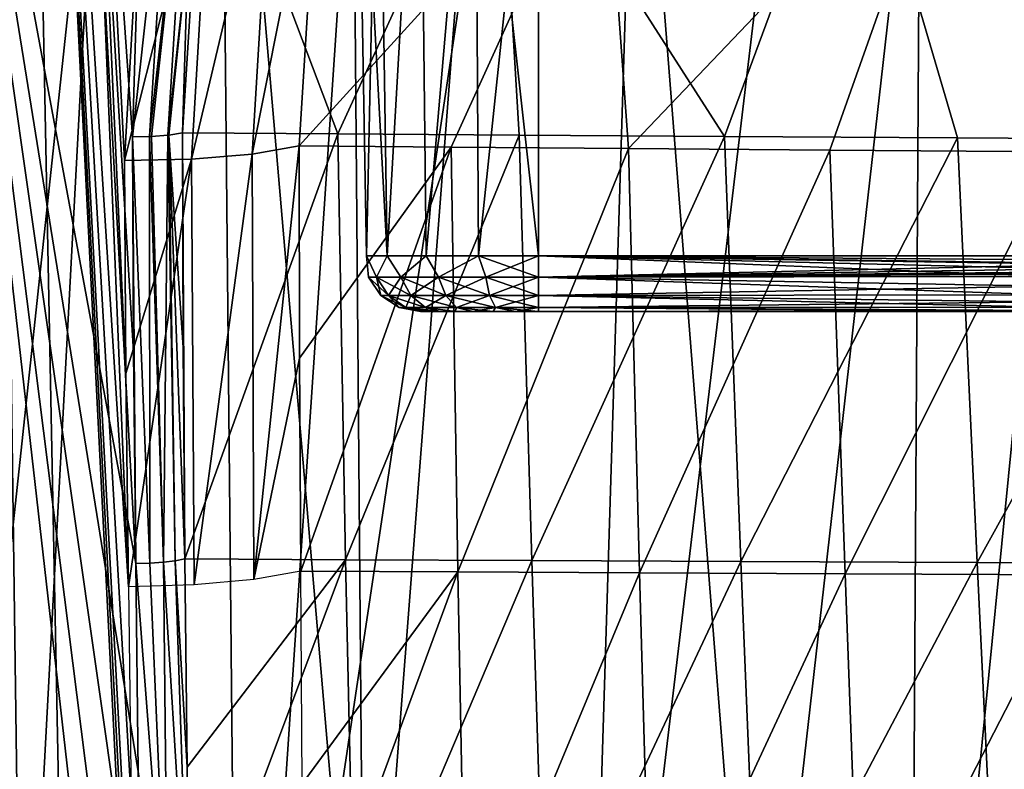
# Model space of a CAD drawing. Header units: millimetres. Extents: x -148 to 148, y -43 to 91.
# Tile 5 of 149: x -134 to -117, y -22 to -9. Entities that reach past the tile are written whole.
import ezdxf

# ---------------------------------------------------------------- set-up
doc = ezdxf.new("R2010")
doc.units = ezdxf.units.MM
doc.header["$LTSCALE"] = 65.185185
for name, color, linetype in [('133', 7, 'CONTINUOUS'), ('134', 7, 'CONTINUOUS'), ('135', 7, 'CONTINUOUS'), ('136', 7, 'CONTINUOUS'), ('185', 7, 'CONTINUOUS'), ('188', 7, 'CONTINUOUS'), ('198', 7, 'CONTINUOUS'), ('199', 7, 'CONTINUOUS'), ('200', 7, 'CONTINUOUS'), ('211', 7, 'CONTINUOUS'), ('212', 7, 'CONTINUOUS'), ('218', 7, 'CONTINUOUS'), ('219', 7, 'CONTINUOUS'), ('220', 7, 'CONTINUOUS'), ('283', 7, 'CONTINUOUS'), ('284', 7, 'CONTINUOUS'), ('300', 7, 'CONTINUOUS'), ('301', 7, 'CONTINUOUS'), ('302', 7, 'CONTINUOUS'), ('53', 7, 'CONTINUOUS')]:
    doc.layers.add(name, color=color, linetype=linetype)

msp = doc.modelspace()

# ---------------------------------------------------------------- linework, layer by layer
at = {"layer": '133', "color": 7, "linetype": 'Continuous'}
for points in [[(-128.201, -3, -0.564), (-128.028, -13.017, 0.534), (-128.201, -3, 0.564), (-128.201, -3, -0.564)], [(-128.028, -13.017, -0.534), (-128.028, -13.017, 0.534), (-128.201, -3, -0.564), (-128.028, -13.017, -0.534)], [(-128.201, -3, 0.564), (-127.663, -13.017, 1.538), (-127.815, -3, 1.625), (-128.201, -3, 0.564)], [(-127.815, -3, -1.625), (-128.028, -13.017, -0.534), (-128.201, -3, -0.564), (-127.815, -3, -1.625)], [(-128.028, -13.017, 0.534), (-127.663, -13.017, 1.538), (-128.201, -3, 0.564), (-128.028, -13.017, 0.534)], [(-127.663, -13.017, -1.538), (-128.028, -13.017, -0.534), (-127.815, -3, -1.625), (-127.663, -13.017, -1.538)], [(-127.089, -3, -2.49), (-127.663, -13.017, -1.538), (-127.815, -3, -1.625), (-127.089, -3, -2.49)], [(-127.815, -3, 1.625), (-127.663, -13.017, 1.538), (-127.089, -3, 2.49), (-127.815, -3, 1.625)], [(-127.663, -13.017, 1.538), (-126.977, -13.017, 2.356), (-127.089, -3, 2.49), (-127.663, -13.017, 1.538)], [(-126.977, -13.017, -2.356), (-127.663, -13.017, -1.538), (-127.089, -3, -2.49), (-126.977, -13.017, -2.356)], [(-127.089, -3, 2.49), (-126.977, -13.017, 2.356), (-126.112, -3, 3.054), (-127.089, -3, 2.49)], [(-126.112, -3, -3.054), (-126.977, -13.017, -2.356), (-127.089, -3, -2.49), (-126.112, -3, -3.054)], [(-126.977, -13.017, 2.356), (-126.052, -13.017, 2.89), (-126.112, -3, 3.054), (-126.977, -13.017, 2.356)], [(-126.052, -13.017, -2.89), (-126.977, -13.017, -2.356), (-126.112, -3, -3.054), (-126.052, -13.017, -2.89)], [(-126.112, -3, 3.054), (-125, -13.017, 3.075), (-125, -3, 3.25), (-126.112, -3, 3.054)], [(-125, -3, -3.25), (-126.052, -13.017, -2.89), (-126.112, -3, -3.054), (-125, -3, -3.25)], [(-126.052, -13.017, 2.89), (-125, -13.017, 3.075), (-126.112, -3, 3.054), (-126.052, -13.017, 2.89)], [(-125, -13.017, -3.075), (-126.052, -13.017, -2.89), (-125, -3, -3.25), (-125, -13.017, -3.075)]]:
    msp.add_3dface(points, dxfattribs=at)
at = {"layer": '134', "color": 7, "linetype": 'Continuous'}
for points in [[(-125, -13.017, 3.075), (-125, -13.395, 2.994), (-108.878, -13.017, 3.075), (-125, -13.017, 3.075)], [(-108.878, -13.017, 3.075), (-125, -13.395, 2.994), (-108.917, -13.143, 3.065), (-108.878, -13.017, 3.075)], [(-108.917, -13.143, 3.065), (-125, -13.395, 2.994), (-109.011, -13.233, 3.048), (-108.917, -13.143, 3.065)], [(-125, -13.395, 2.994), (-109.138, -13.267, 3.039), (-109.011, -13.233, 3.048), (-125, -13.395, 2.994)], [(-112.592, -13.325, 3.021), (-109.138, -13.267, 3.039), (-125, -13.395, 2.994), (-112.592, -13.325, 3.021)], [(-116, -13.381, 3), (-112.592, -13.325, 3.021), (-125, -13.395, 2.994), (-116, -13.381, 3)], [(-116, -13.554, 2.908), (-116, -13.381, 3), (-125, -13.395, 2.994), (-116, -13.554, 2.908)], [(-125, -13.714, 2.776), (-116, -13.554, 2.908), (-125, -13.395, 2.994), (-125, -13.714, 2.776)], [(-116, -13.706, 2.783), (-116, -13.554, 2.908), (-125, -13.714, 2.776), (-116, -13.706, 2.783)], [(-116, -13.831, 2.632), (-116, -13.706, 2.783), (-125, -13.714, 2.776), (-116, -13.831, 2.632)], [(-125, -13.926, 2.453), (-116, -13.831, 2.632), (-125, -13.714, 2.776), (-125, -13.926, 2.453)], [(-116, -13.924, 2.459), (-116, -13.831, 2.632), (-125, -13.926, 2.453), (-116, -13.924, 2.459)], [(-116, -13.981, 2.271), (-116, -13.924, 2.459), (-125, -13.926, 2.453), (-116, -13.981, 2.271)], [(-125, -14, 2.075), (-116, -13.981, 2.271), (-125, -13.926, 2.453), (-125, -14, 2.075)], [(-125, -14, 2.075), (-116, -14, 2.075), (-116, -13.981, 2.271), (-125, -14, 2.075)]]:
    msp.add_3dface(points, dxfattribs=at)
at = {"layer": '135', "color": 7, "linetype": 'Continuous'}
for points in [[(-128.028, -13.017, -0.534), (-127.848, -13.395, -0.925), (-127.994, -13.395), (-128.028, -13.017, -0.534)], [(-127.663, -13.017, 1.538), (-128.028, -13.017, 0.534), (-127.848, -13.395, 0.925), (-127.663, -13.017, 1.538)], [(-128.028, -13.017, 0.534), (-128.028, -13.017, -0.534), (-127.994, -13.395), (-128.028, -13.017, 0.534)], [(-128.028, -13.017, 0.534), (-127.994, -13.395), (-127.848, -13.395, 0.925), (-128.028, -13.017, 0.534)], [(-128.028, -13.017, -0.534), (-127.663, -13.017, -1.538), (-127.848, -13.395, -0.925), (-128.028, -13.017, -0.534)], [(-127.663, -13.017, -1.538), (-127.422, -13.395, -1.76), (-127.848, -13.395, -0.925), (-127.663, -13.017, -1.538)], [(-127.663, -13.017, 1.538), (-127.848, -13.395, 0.925), (-127.422, -13.395, 1.76), (-127.663, -13.017, 1.538)], [(-127.663, -13.017, -1.538), (-126.977, -13.017, -2.356), (-127.422, -13.395, -1.76), (-127.663, -13.017, -1.538)], [(-126.977, -13.017, 2.356), (-127.663, -13.017, 1.538), (-127.422, -13.395, 1.76), (-126.977, -13.017, 2.356)], [(-126.977, -13.017, -2.356), (-126.76, -13.395, -2.422), (-127.422, -13.395, -1.76), (-126.977, -13.017, -2.356)], [(-126.977, -13.017, 2.356), (-127.422, -13.395, 1.76), (-126.76, -13.395, 2.422), (-126.977, -13.017, 2.356)], [(-126.977, -13.017, -2.356), (-126.052, -13.017, -2.89), (-126.76, -13.395, -2.422), (-126.977, -13.017, -2.356)], [(-126.052, -13.017, 2.89), (-126.977, -13.017, 2.356), (-126.76, -13.395, 2.422), (-126.052, -13.017, 2.89)], [(-126.052, -13.017, -2.89), (-125.925, -13.395, -2.848), (-126.76, -13.395, -2.422), (-126.052, -13.017, -2.89)], [(-126.052, -13.017, 2.89), (-126.76, -13.395, 2.422), (-125.925, -13.395, 2.848), (-126.052, -13.017, 2.89)], [(-126.052, -13.017, -2.89), (-125, -13.017, -3.075), (-125.925, -13.395, -2.848), (-126.052, -13.017, -2.89)], [(-125, -13.017, 3.075), (-126.052, -13.017, 2.89), (-125, -13.395, 2.994), (-125, -13.017, 3.075)], [(-125, -13.395, 2.994), (-126.052, -13.017, 2.89), (-125.925, -13.395, 2.848), (-125, -13.395, 2.994)], [(-125, -13.017, -3.075), (-125, -13.395, -2.994), (-125.925, -13.395, -2.848), (-125, -13.017, -3.075)], [(-127.776, -13.714), (-127.64, -13.714, 0.858), (-127.994, -13.395), (-127.776, -13.714)], [(-127.848, -13.395, -0.925), (-127.776, -13.714), (-127.994, -13.395), (-127.848, -13.395, -0.925)], [(-127.994, -13.395), (-127.64, -13.714, 0.858), (-127.848, -13.395, 0.925), (-127.994, -13.395)], [(-127.64, -13.714, -0.858), (-127.776, -13.714), (-127.848, -13.395, -0.925), (-127.64, -13.714, -0.858)], [(-127.422, -13.395, -1.76), (-127.64, -13.714, -0.858), (-127.848, -13.395, -0.925), (-127.422, -13.395, -1.76)], [(-127.64, -13.714, 0.858), (-127.246, -13.714, 1.632), (-127.848, -13.395, 0.925), (-127.64, -13.714, 0.858)], [(-127.848, -13.395, 0.925), (-127.246, -13.714, 1.632), (-127.422, -13.395, 1.76), (-127.848, -13.395, 0.925)], [(-127.246, -13.714, -1.632), (-127.64, -13.714, -0.858), (-127.422, -13.395, -1.76), (-127.246, -13.714, -1.632)], [(-126.76, -13.395, -2.422), (-127.246, -13.714, -1.632), (-127.422, -13.395, -1.76), (-126.76, -13.395, -2.422)], [(-127.246, -13.714, 1.632), (-126.632, -13.714, 2.246), (-127.422, -13.395, 1.76), (-127.246, -13.714, 1.632)], [(-127.422, -13.395, 1.76), (-126.632, -13.714, 2.246), (-126.76, -13.395, 2.422), (-127.422, -13.395, 1.76)], [(-126.632, -13.714, -2.246), (-127.246, -13.714, -1.632), (-126.76, -13.395, -2.422), (-126.632, -13.714, -2.246)], [(-125.925, -13.395, -2.848), (-126.632, -13.714, -2.246), (-126.76, -13.395, -2.422), (-125.925, -13.395, -2.848)], [(-126.632, -13.714, 2.246), (-125.858, -13.714, 2.64), (-126.76, -13.395, 2.422), (-126.632, -13.714, 2.246)], [(-126.76, -13.395, 2.422), (-125.858, -13.714, 2.64), (-125.925, -13.395, 2.848), (-126.76, -13.395, 2.422)], [(-125.858, -13.714, -2.64), (-126.632, -13.714, -2.246), (-125.925, -13.395, -2.848), (-125.858, -13.714, -2.64)], [(-125, -13.395, -2.994), (-125.858, -13.714, -2.64), (-125.925, -13.395, -2.848), (-125, -13.395, -2.994)], [(-125, -13.714, 2.776), (-125, -13.395, 2.994), (-125.925, -13.395, 2.848), (-125, -13.714, 2.776)], [(-125.858, -13.714, 2.64), (-125, -13.714, 2.776), (-125.925, -13.395, 2.848), (-125.858, -13.714, 2.64)], [(-125, -13.714, -2.776), (-125.858, -13.714, -2.64), (-125, -13.395, -2.994), (-125, -13.714, -2.776)], [(-127.453, -13.926), (-127.333, -13.926, 0.758), (-127.776, -13.714), (-127.453, -13.926)], [(-127.64, -13.714, -0.858), (-127.453, -13.926), (-127.776, -13.714), (-127.64, -13.714, -0.858)], [(-127.776, -13.714), (-127.333, -13.926, 0.758), (-127.64, -13.714, 0.858), (-127.776, -13.714)], [(-127.64, -13.714, 0.858), (-126.985, -13.926, 1.442), (-127.246, -13.714, 1.632), (-127.64, -13.714, 0.858)], [(-127.333, -13.926, -0.758), (-127.453, -13.926), (-127.64, -13.714, -0.858), (-127.333, -13.926, -0.758)], [(-127.246, -13.714, -1.632), (-127.333, -13.926, -0.758), (-127.64, -13.714, -0.858), (-127.246, -13.714, -1.632)], [(-127.333, -13.926, 0.758), (-126.985, -13.926, 1.442), (-127.64, -13.714, 0.858), (-127.333, -13.926, 0.758)], [(-126.985, -13.926, -1.442), (-127.333, -13.926, -0.758), (-127.246, -13.714, -1.632), (-126.985, -13.926, -1.442)], [(-126.985, -13.926, 1.442), (-126.442, -13.926, 1.985), (-127.246, -13.714, 1.632), (-126.985, -13.926, 1.442)], [(-127.246, -13.714, 1.632), (-126.442, -13.926, 1.985), (-126.632, -13.714, 2.246), (-127.246, -13.714, 1.632)], [(-126.632, -13.714, -2.246), (-126.985, -13.926, -1.442), (-127.246, -13.714, -1.632), (-126.632, -13.714, -2.246)], [(-126.442, -13.926, -1.985), (-126.985, -13.926, -1.442), (-126.632, -13.714, -2.246), (-126.442, -13.926, -1.985)], [(-126.442, -13.926, 1.985), (-125.758, -13.926, 2.333), (-126.632, -13.714, 2.246), (-126.442, -13.926, 1.985)], [(-126.632, -13.714, 2.246), (-125.758, -13.926, 2.333), (-125.858, -13.714, 2.64), (-126.632, -13.714, 2.246)], [(-125.858, -13.714, -2.64), (-126.442, -13.926, -1.985), (-126.632, -13.714, -2.246), (-125.858, -13.714, -2.64)], [(-125.758, -13.926, -2.333), (-126.442, -13.926, -1.985), (-125.858, -13.714, -2.64), (-125.758, -13.926, -2.333)], [(-125, -13.926, 2.453), (-125, -13.714, 2.776), (-125.858, -13.714, 2.64), (-125, -13.926, 2.453)], [(-125.758, -13.926, 2.333), (-125, -13.926, 2.453), (-125.858, -13.714, 2.64), (-125.758, -13.926, 2.333)], [(-125, -13.714, -2.776), (-125.758, -13.926, -2.333), (-125.858, -13.714, -2.64), (-125, -13.714, -2.776)], [(-125, -13.926, -2.453), (-125.758, -13.926, -2.333), (-125, -13.714, -2.776), (-125, -13.926, -2.453)], [(-127.453, -13.926), (-127.035, -14, 0.405), (-127.333, -13.926, 0.758), (-127.453, -13.926)], [(-127.075, -14, 0), (-127.035, -14, 0.405), (-127.453, -13.926), (-127.075, -14, 0)], [(-127.333, -13.926, -0.758), (-127.075, -14, 0), (-127.453, -13.926), (-127.333, -13.926, -0.758)], [(-127.333, -13.926, 0.758), (-126.726, -14, 1.153), (-126.985, -13.926, 1.442), (-127.333, -13.926, 0.758)], [(-126.917, -14, 0.794), (-126.726, -14, 1.153), (-127.333, -13.926, 0.758), (-126.917, -14, 0.794)], [(-126.917, -14, -0.794), (-127.035, -14, -0.405), (-127.333, -13.926, -0.758), (-126.917, -14, -0.794)], [(-126.985, -13.926, -1.442), (-126.917, -14, -0.794), (-127.333, -13.926, -0.758), (-126.985, -13.926, -1.442)], [(-127.035, -14, -0.405), (-127.075, -14, 0), (-127.333, -13.926, -0.758), (-127.035, -14, -0.405)], [(-127.035, -14, 0.405), (-126.917, -14, 0.794), (-127.333, -13.926, 0.758), (-127.035, -14, 0.405)], [(-126.985, -13.926, 1.442), (-126.467, -14, 1.467), (-126.442, -13.926, 1.985), (-126.985, -13.926, 1.442)], [(-126.726, -14, 1.153), (-126.467, -14, 1.467), (-126.985, -13.926, 1.442), (-126.726, -14, 1.153)], [(-126.467, -14, -1.467), (-126.726, -14, -1.153), (-126.985, -13.926, -1.442), (-126.467, -14, -1.467)], [(-126.442, -13.926, -1.985), (-126.467, -14, -1.467), (-126.985, -13.926, -1.442), (-126.442, -13.926, -1.985)], [(-126.726, -14, -1.153), (-126.917, -14, -0.794), (-126.985, -13.926, -1.442), (-126.726, -14, -1.153)], [(-126.467, -14, 1.467), (-126.153, -14, 1.726), (-126.442, -13.926, 1.985), (-126.467, -14, 1.467)], [(-126.153, -14, -1.726), (-126.467, -14, -1.467), (-126.442, -13.926, -1.985), (-126.153, -14, -1.726)], [(-126.442, -13.926, 1.985), (-125.794, -14, 1.917), (-125.758, -13.926, 2.333), (-126.442, -13.926, 1.985)], [(-126.153, -14, 1.726), (-125.794, -14, 1.917), (-126.442, -13.926, 1.985), (-126.153, -14, 1.726)], [(-125.758, -13.926, -2.333), (-126.153, -14, -1.726), (-126.442, -13.926, -1.985), (-125.758, -13.926, -2.333)], [(-125.794, -14, -1.917), (-126.153, -14, -1.726), (-125.758, -13.926, -2.333), (-125.794, -14, -1.917)], [(-125.405, -14, -2.035), (-125.794, -14, -1.917), (-125.758, -13.926, -2.333), (-125.405, -14, -2.035)], [(-125.794, -14, 1.917), (-125.405, -14, 2.035), (-125.758, -13.926, 2.333), (-125.794, -14, 1.917)], [(-125, -13.926, -2.453), (-125.405, -14, -2.035), (-125.758, -13.926, -2.333), (-125, -13.926, -2.453)], [(-125, -14, 2.075), (-125, -13.926, 2.453), (-125.758, -13.926, 2.333), (-125, -14, 2.075)], [(-125.405, -14, 2.035), (-125, -14, 2.075), (-125.758, -13.926, 2.333), (-125.405, -14, 2.035)], [(-125, -14, -2.075), (-125.405, -14, -2.035), (-125, -13.926, -2.453), (-125, -14, -2.075)]]:
    msp.add_3dface(points, dxfattribs=at)
at = {"layer": '136', "color": 7, "linetype": 'Continuous'}
for points in [[(-116, -13.381, -3), (-125, -13.017, -3.075), (-112.593, -13.325, -3.021), (-116, -13.381, -3)], [(-125, -13.017, -3.075), (-116, -13.381, -3), (-125, -13.395, -2.994), (-125, -13.017, -3.075)], [(-108.917, -13.143, -3.065), (-125, -13.017, -3.075), (-108.878, -13.017, -3.075), (-108.917, -13.143, -3.065)], [(-109.011, -13.233, -3.048), (-125, -13.017, -3.075), (-108.917, -13.143, -3.065), (-109.011, -13.233, -3.048)], [(-109.138, -13.267, -3.039), (-125, -13.017, -3.075), (-109.011, -13.233, -3.048), (-109.138, -13.267, -3.039)], [(-112.593, -13.325, -3.021), (-125, -13.017, -3.075), (-109.138, -13.267, -3.039), (-112.593, -13.325, -3.021)], [(-116, -13.381, -3), (-116, -13.554, -2.908), (-125, -13.395, -2.994), (-116, -13.381, -3)], [(-116, -13.554, -2.908), (-116, -13.706, -2.783), (-125, -13.395, -2.994), (-116, -13.554, -2.908)], [(-116, -13.706, -2.783), (-125, -13.714, -2.776), (-125, -13.395, -2.994), (-116, -13.706, -2.783)], [(-116, -13.706, -2.783), (-116, -13.831, -2.632), (-125, -13.714, -2.776), (-116, -13.706, -2.783)], [(-116, -13.831, -2.632), (-116, -13.924, -2.459), (-125, -13.714, -2.776), (-116, -13.831, -2.632)], [(-116, -13.924, -2.459), (-125, -13.926, -2.453), (-125, -13.714, -2.776), (-116, -13.924, -2.459)], [(-116, -13.924, -2.459), (-116, -13.981, -2.271), (-125, -13.926, -2.453), (-116, -13.924, -2.459)], [(-116, -14, -2.075), (-125, -14, -2.075), (-125, -13.926, -2.453), (-116, -14, -2.075)], [(-116, -13.981, -2.271), (-116, -14, -2.075), (-125, -13.926, -2.453), (-116, -13.981, -2.271)]]:
    msp.add_3dface(points, dxfattribs=at)
at = {"layer": '185', "color": 7, "linetype": 'Continuous'}
for points in [[(-118.146, 16.83, -48.762), (-113.307, 17.616, -52.343), (-118.459, -34.448, -51.928), (-118.146, 16.83, -48.762)], [(-118.459, -34.448, -51.928), (-113.307, 17.616, -52.343), (-113.021, -34.448, -55.867), (-118.459, -34.448, -51.928)], [(-122.702, 16.117, -44.98), (-118.146, 16.83, -48.762), (-124.266, -34.448, -47.136), (-122.702, 16.117, -44.98)], [(-124.266, -34.448, -47.136), (-118.146, 16.83, -48.762), (-118.459, -34.448, -51.928), (-124.266, -34.448, -47.136)], [(-130.271, -34.448, -41.324), (-122.702, 16.117, -44.98), (-124.266, -34.448, -47.136), (-130.271, -34.448, -41.324)], [(-126.913, 15.492, -41.033), (-122.702, 16.117, -44.98), (-130.271, -34.448, -41.324), (-126.913, 15.492, -41.033)], [(-130.75, 14.974, -36.93), (-126.913, 15.492, -41.033), (-130.271, -34.448, -41.324), (-130.75, 14.974, -36.93)], [(-136.042, -34.448, -34.511), (-130.75, 14.974, -36.93), (-130.271, -34.448, -41.324), (-136.042, -34.448, -34.511)], [(-134.158, 14.555, -32.743), (-130.75, 14.974, -36.93), (-136.042, -34.448, -34.511), (-134.158, 14.555, -32.743)]]:
    msp.add_3dface(points, dxfattribs=at)
at = {"layer": '188', "color": 7, "linetype": 'Continuous'}
for points in [[(-133.747, 11.798, 24.953), (-136.284, 4.223, 26.336), (-132.092, -18.434, 29.967), (-133.747, 11.798, 24.953)], [(-132.049, -7.61, 28.135), (-133.747, 11.798, 24.953), (-132.15, -10.925, 28.702), (-132.049, -7.61, 28.135)], [(-132.15, -10.925, 28.702), (-133.747, 11.798, 24.953), (-132.129, -14.707, 29.34), (-132.15, -10.925, 28.702)], [(-132.129, -14.707, 29.34), (-133.747, 11.798, 24.953), (-132.092, -18.434, 29.967), (-132.129, -14.707, 29.34)], [(-132.004, -25.801, 31.204), (-136.284, 4.223, 26.336), (-131.953, -30.046, 31.916), (-132.004, -25.801, 31.204)], [(-132.047, -22.1, 30.582), (-136.284, 4.223, 26.336), (-132.004, -25.801, 31.204), (-132.047, -22.1, 30.582)], [(-132.092, -18.434, 29.967), (-136.284, 4.223, 26.336), (-132.047, -22.1, 30.582), (-132.092, -18.434, 29.967)], [(-136.284, 4.223, 26.336), (-131.896, -34.334, 32.634), (-131.953, -30.046, 31.916), (-136.284, 4.223, 26.336)], [(-133.502, -34.336, 32.691), (-131.896, -34.334, 32.634), (-136.284, 4.223, 26.336), (-133.502, -34.336, 32.691)], [(-135.032, -34.337, 32.716), (-133.502, -34.336, 32.691), (-136.284, 4.223, 26.336), (-135.032, -34.337, 32.716)]]:
    msp.add_3dface(points, dxfattribs=at)
at = {"layer": '198', "color": 7, "linetype": 'Continuous'}
for points in [[(-128.529, -10.87, 32.883), (-130.882, -4.656, 28.055), (-131.27, -10.85, 29.127), (-128.529, -10.87, 32.883)], [(-130.882, -4.656, 28.055), (-131.169, -7.592, 28.569), (-131.27, -10.85, 29.127), (-130.882, -4.656, 28.055)], [(-125.708, -4.698, 34.916), (-130.882, -4.656, 28.055), (-128.529, -10.87, 32.883), (-125.708, -4.698, 34.916)], [(-125.337, -10.893, 36.697), (-125.708, -4.698, 34.916), (-128.529, -10.87, 32.883), (-125.337, -10.893, 36.697)], [(-121.72, -10.917, 40.492), (-125.708, -4.698, 34.916), (-125.337, -10.893, 36.697), (-121.72, -10.917, 40.492)], [(-119.439, -4.744, 41.476), (-125.708, -4.698, 34.916), (-121.72, -10.917, 40.492), (-119.439, -4.744, 41.476)], [(-117.617, -10.943, 44.294), (-119.439, -4.744, 41.476), (-121.72, -10.917, 40.492), (-117.617, -10.943, 44.294)], [(-113.146, -10.971, 47.97), (-119.439, -4.744, 41.476), (-117.617, -10.943, 44.294), (-113.146, -10.971, 47.97)], [(-112.132, -4.795, 47.677), (-119.439, -4.744, 41.476), (-113.146, -10.971, 47.97), (-112.132, -4.795, 47.677)]]:
    msp.add_3dface(points, dxfattribs=at)
at = {"layer": '199', "color": 7, "linetype": 'Continuous'}
for points in [[(-131.224, -18.355, 30.379), (-131.27, -10.85, 29.127), (-131.255, -14.631, 29.758), (-131.224, -18.355, 30.379)], [(-128.529, -10.87, 32.883), (-131.27, -10.85, 29.127), (-131.224, -18.355, 30.379), (-128.529, -10.87, 32.883)], [(-128.394, -18.37, 34.141), (-128.529, -10.87, 32.883), (-131.224, -18.355, 30.379), (-128.394, -18.37, 34.141)], [(-125.337, -10.893, 36.697), (-128.529, -10.87, 32.883), (-128.394, -18.37, 34.141), (-125.337, -10.893, 36.697)], [(-125.117, -18.386, 37.951), (-125.337, -10.893, 36.697), (-128.394, -18.37, 34.141), (-125.117, -18.386, 37.951)], [(-121.72, -10.917, 40.492), (-125.337, -10.893, 36.697), (-125.117, -18.386, 37.951), (-121.72, -10.917, 40.492)], [(-121.436, -18.403, 41.721), (-121.72, -10.917, 40.492), (-125.117, -18.386, 37.951), (-121.436, -18.403, 41.721)], [(-117.617, -10.943, 44.294), (-121.72, -10.917, 40.492), (-121.436, -18.403, 41.721), (-117.617, -10.943, 44.294)], [(-117.271, -18.421, 45.497), (-117.617, -10.943, 44.294), (-121.436, -18.403, 41.721), (-117.271, -18.421, 45.497)], [(-113.146, -10.971, 47.97), (-117.617, -10.943, 44.294), (-117.271, -18.421, 45.497), (-113.146, -10.971, 47.97)], [(-112.754, -18.439, 49.136), (-113.146, -10.971, 47.97), (-117.271, -18.421, 45.497), (-112.754, -18.439, 49.136)]]:
    msp.add_3dface(points, dxfattribs=at)
at = {"layer": '200', "color": 7, "linetype": 'Continuous'}
for points in [[(-128.394, -18.37, 34.141), (-131.224, -18.355, 30.379), (-131.187, -22.022, 30.989), (-128.394, -18.37, 34.141)], [(-131.15, -25.725, 31.605), (-128.394, -18.37, 34.141), (-131.187, -22.022, 30.989), (-131.15, -25.725, 31.605)], [(-128.233, -25.733, 35.366), (-128.394, -18.37, 34.141), (-131.15, -25.725, 31.605), (-128.233, -25.733, 35.366)], [(-125.117, -18.386, 37.951), (-128.394, -18.37, 34.141), (-128.233, -25.733, 35.366), (-125.117, -18.386, 37.951)], [(-124.882, -25.743, 39.158), (-125.117, -18.386, 37.951), (-128.233, -25.733, 35.366), (-124.882, -25.743, 39.158)], [(-121.436, -18.403, 41.721), (-125.117, -18.386, 37.951), (-124.882, -25.743, 39.158), (-121.436, -18.403, 41.721)], [(-121.133, -25.753, 42.904), (-121.436, -18.403, 41.721), (-124.882, -25.743, 39.158), (-121.133, -25.753, 42.904)], [(-117.271, -18.421, 45.497), (-121.436, -18.403, 41.721), (-121.133, -25.753, 42.904), (-117.271, -18.421, 45.497)], [(-116.92, -25.763, 46.638), (-117.271, -18.421, 45.497), (-121.133, -25.753, 42.904), (-116.92, -25.763, 46.638)], [(-112.754, -18.439, 49.136), (-117.271, -18.421, 45.497), (-116.92, -25.763, 46.638), (-112.754, -18.439, 49.136)], [(-112.355, -25.773, 50.243), (-112.754, -18.439, 49.136), (-116.92, -25.763, 46.638), (-112.355, -25.773, 50.243)]]:
    msp.add_3dface(points, dxfattribs=at)
at = {"layer": '211', "color": 7, "linetype": 'Continuous'}
for points in [[(-115.989, 16.348, -47.307), (-124.643, 14.971, -39.807), (-121.159, -29.3, -46.17), (-115.989, 16.348, -47.307)], [(-112.814, -29.301, -52.637), (-115.989, 16.348, -47.307), (-121.159, -29.3, -46.17), (-112.814, -29.301, -52.637)], [(-124.643, 14.971, -39.807), (-128.42, 14.442, -35.838), (-128.058, -29.3, -39.632), (-124.643, 14.971, -39.807)], [(-121.159, -29.3, -46.17), (-124.643, 14.971, -39.807), (-128.058, -29.3, -39.632), (-121.159, -29.3, -46.17)], [(-128.42, 14.442, -35.838), (-131.776, 14.012, -31.789), (-128.058, -29.3, -39.632), (-128.42, 14.442, -35.838)], [(-131.776, 14.012, -31.789), (-134.678, 13.677, -27.721), (-134.092, -29.3, -32.488), (-131.776, 14.012, -31.789)], [(-128.058, -29.3, -39.632), (-131.776, 14.012, -31.789), (-134.092, -29.3, -32.488), (-128.058, -29.3, -39.632)], [(-134.678, 13.677, -27.721), (-137.143, 13.431, -23.648), (-134.092, -29.3, -32.488), (-134.678, 13.677, -27.721)], [(-134.092, -29.3, -32.488), (-137.143, 13.431, -23.648), (-139.224, -29.301, -24.509), (-134.092, -29.3, -32.488)]]:
    msp.add_3dface(points, dxfattribs=at)
at = {"layer": '212', "color": 7, "linetype": 'Continuous'}
for points in [[(-133.509, 12.387, 22.299), (-132.221, -18.85, 27.504), (-134.111, 10.816, 22.6), (-133.509, 12.387, 22.299)], [(-131.931, -5.125, 25.167), (-132.29, -11.341, 26.24), (-133.509, 12.387, 22.299), (-131.931, -5.125, 25.167)], [(-132.29, -11.341, 26.24), (-132.264, -15.09, 26.872), (-133.509, 12.387, 22.299), (-132.29, -11.341, 26.24)], [(-132.264, -15.09, 26.872), (-132.221, -18.85, 27.504), (-133.509, 12.387, 22.299), (-132.264, -15.09, 26.872)], [(-134.573, -29.154, 29.317), (-136.767, 2.665, 24.071), (-134.111, 10.816, 22.6), (-134.573, -29.154, 29.317)], [(-133.316, -29.158, 29.284), (-134.573, -29.154, 29.317), (-134.111, 10.816, 22.6), (-133.316, -29.158, 29.284)], [(-132.221, -18.85, 27.504), (-132.171, -22.587, 28.132), (-134.111, 10.816, 22.6), (-132.221, -18.85, 27.504)], [(-132.171, -22.587, 28.132), (-132.123, -26.216, 28.741), (-134.111, 10.816, 22.6), (-132.171, -22.587, 28.132)], [(-132.123, -26.216, 28.741), (-132.104, -27.695, 28.989), (-134.111, 10.816, 22.6), (-132.123, -26.216, 28.741)], [(-132.104, -27.695, 28.989), (-132.084, -29.158, 29.234), (-134.111, 10.816, 22.6), (-132.104, -27.695, 28.989)], [(-132.084, -29.158, 29.234), (-133.316, -29.158, 29.284), (-134.111, 10.816, 22.6), (-132.084, -29.158, 29.234)]]:
    msp.add_3dface(points, dxfattribs=at)
at = {"layer": '218', "color": 7, "linetype": 'Continuous'}
for points in [[(-129.211, -11.081, 27.728), (-123.842, -5.178, 33.322), (-126.533, -11.104, 31.395), (-129.211, -11.081, 27.728)], [(-128.849, -5.235, 26.718), (-123.842, -5.178, 33.322), (-129.211, -11.081, 27.728), (-128.849, -5.235, 26.718)], [(-126.533, -11.104, 31.395), (-123.842, -5.178, 33.322), (-123.411, -11.129, 35.116), (-126.533, -11.104, 31.395)], [(-123.842, -5.178, 33.322), (-117.757, -5.2, 39.683), (-123.411, -11.129, 35.116), (-123.842, -5.178, 33.322)], [(-123.411, -11.129, 35.116), (-117.757, -5.2, 39.683), (-119.869, -11.157, 38.822), (-123.411, -11.129, 35.116)], [(-119.869, -11.157, 38.822), (-117.757, -5.2, 39.683), (-115.862, -11.187, 42.523), (-119.869, -11.157, 38.822)], [(-117.757, -5.2, 39.683), (-110.633, -5.23, 45.725), (-115.862, -11.187, 42.523), (-117.757, -5.2, 39.683)]]:
    msp.add_3dface(points, dxfattribs=at)
at = {"layer": '219', "color": 7, "linetype": 'Continuous'}
for points in [[(-129.211, -11.081, 27.728), (-126.533, -11.104, 31.395), (-129.206, -14.821, 28.339), (-129.211, -11.081, 27.728)], [(-129.206, -14.821, 28.339), (-126.533, -11.104, 31.395), (-129.185, -18.571, 28.949), (-129.206, -14.821, 28.339)], [(-129.185, -18.571, 28.949), (-126.533, -11.104, 31.395), (-126.416, -18.586, 32.627), (-129.185, -18.571, 28.949)], [(-126.533, -11.104, 31.395), (-123.411, -11.129, 35.116), (-126.416, -18.586, 32.627), (-126.533, -11.104, 31.395)], [(-126.416, -18.586, 32.627), (-123.411, -11.129, 35.116), (-123.221, -18.601, 36.334), (-126.416, -18.586, 32.627)], [(-123.411, -11.129, 35.116), (-119.869, -11.157, 38.822), (-123.221, -18.601, 36.334), (-123.411, -11.129, 35.116)], [(-123.221, -18.601, 36.334), (-119.869, -11.157, 38.822), (-119.6, -18.618, 40.031), (-123.221, -18.601, 36.334)], [(-119.869, -11.157, 38.822), (-115.862, -11.187, 42.523), (-119.6, -18.618, 40.031), (-119.869, -11.157, 38.822)], [(-119.6, -18.618, 40.031), (-115.862, -11.187, 42.523), (-115.546, -18.634, 43.694), (-119.6, -18.618, 40.031)]]:
    msp.add_3dface(points, dxfattribs=at)
at = {"layer": '220', "color": 7, "linetype": 'Continuous'}
for points in [[(-129.185, -18.571, 28.949), (-126.416, -18.586, 32.627), (-129.158, -22.314, 29.555), (-129.185, -18.571, 28.949)], [(-129.158, -22.314, 29.555), (-126.416, -18.586, 32.627), (-129.133, -25.948, 30.144), (-129.158, -22.314, 29.555)], [(-129.133, -25.948, 30.144), (-126.416, -18.586, 32.627), (-126.279, -25.957, 33.822), (-129.133, -25.948, 30.144)], [(-126.416, -18.586, 32.627), (-123.221, -18.601, 36.334), (-126.279, -25.957, 33.822), (-126.416, -18.586, 32.627)], [(-126.279, -25.957, 33.822), (-123.221, -18.601, 36.334), (-123.016, -25.968, 37.507), (-126.279, -25.957, 33.822)], [(-123.221, -18.601, 36.334), (-119.6, -18.618, 40.031), (-123.016, -25.968, 37.507), (-123.221, -18.601, 36.334)], [(-123.016, -25.968, 37.507), (-119.6, -18.618, 40.031), (-119.325, -25.978, 41.186), (-123.016, -25.968, 37.507)], [(-119.6, -18.618, 40.031), (-115.546, -18.634, 43.694), (-119.325, -25.978, 41.186), (-119.6, -18.618, 40.031)], [(-119.325, -25.978, 41.186), (-115.546, -18.634, 43.694), (-115.229, -25.989, 44.807), (-119.325, -25.978, 41.186)]]:
    msp.add_3dface(points, dxfattribs=at)
at = {"layer": '283', "color": 7, "linetype": 'Continuous'}
for points in [[(-132.29, -11.341, 26.24), (-131.931, -5.125, 25.167), (-130.751, -5.252, 25.321), (-132.29, -11.341, 26.24)], [(-132.29, -11.341, 26.24), (-130.751, -5.252, 25.321), (-131.109, -11.315, 26.374), (-132.29, -11.341, 26.24)], [(-130.751, -5.252, 25.321), (-129.682, -5.293, 25.859), (-131.109, -11.315, 26.374), (-130.751, -5.252, 25.321)], [(-131.109, -11.315, 26.374), (-129.682, -5.293, 25.859), (-130.042, -11.225, 26.889), (-131.109, -11.315, 26.374)], [(-128.849, -5.235, 26.718), (-129.211, -11.081, 27.728), (-130.042, -11.225, 26.889), (-128.849, -5.235, 26.718)], [(-129.682, -5.293, 25.859), (-128.849, -5.235, 26.718), (-130.042, -11.225, 26.889), (-129.682, -5.293, 25.859)]]:
    msp.add_3dface(points, dxfattribs=at)
at = {"layer": '284', "color": 7, "linetype": 'Continuous'}
for points in [[(-130.042, -11.225, 26.889), (-129.211, -11.081, 27.728), (-130.01, -18.718, 28.135), (-130.042, -11.225, 26.889)], [(-129.211, -11.081, 27.728), (-129.206, -14.821, 28.339), (-130.01, -18.718, 28.135), (-129.211, -11.081, 27.728)], [(-131.109, -11.315, 26.374), (-130.042, -11.225, 26.889), (-131.061, -18.814, 27.635), (-131.109, -11.315, 26.374)], [(-131.061, -18.814, 27.635), (-130.042, -11.225, 26.889), (-130.01, -18.718, 28.135), (-131.061, -18.814, 27.635)], [(-132.264, -15.09, 26.872), (-132.29, -11.341, 26.24), (-131.109, -11.315, 26.374), (-132.264, -15.09, 26.872)], [(-132.221, -18.85, 27.504), (-132.264, -15.09, 26.872), (-131.109, -11.315, 26.374), (-132.221, -18.85, 27.504)], [(-132.221, -18.85, 27.504), (-131.109, -11.315, 26.374), (-131.061, -18.814, 27.635), (-132.221, -18.85, 27.504)], [(-129.206, -14.821, 28.339), (-129.185, -18.571, 28.949), (-130.01, -18.718, 28.135), (-129.206, -14.821, 28.339)]]:
    msp.add_3dface(points, dxfattribs=at)
at = {"layer": '300', "color": 7, "linetype": 'Continuous'}
for points in [[(-132.049, -7.61, 28.135), (-132.15, -10.925, 28.702), (-131.469, -4.732, 27.659), (-132.049, -7.61, 28.135)], [(-131.469, -4.732, 27.659), (-132.15, -10.925, 28.702), (-131.851, -10.919, 28.729), (-131.469, -4.732, 27.659)], [(-131.469, -4.732, 27.659), (-131.851, -10.919, 28.729), (-131.144, -4.747, 27.813), (-131.469, -4.732, 27.659)], [(-131.144, -4.747, 27.813), (-131.851, -10.919, 28.729), (-131.812, -10.917, 28.74), (-131.144, -4.747, 27.813)], [(-131.524, -10.893, 28.876), (-131.144, -4.747, 27.813), (-131.812, -10.917, 28.74), (-131.524, -10.893, 28.876)], [(-131.169, -7.592, 28.569), (-131.144, -4.747, 27.813), (-131.524, -10.893, 28.876), (-131.169, -7.592, 28.569)], [(-131.169, -7.592, 28.569), (-131.524, -10.893, 28.876), (-131.507, -10.891, 28.887), (-131.169, -7.592, 28.569)], [(-131.27, -10.85, 29.127), (-131.169, -7.592, 28.569), (-131.507, -10.891, 28.887), (-131.27, -10.85, 29.127)]]:
    msp.add_3dface(points, dxfattribs=at)
at = {"layer": '301', "color": 7, "linetype": 'Continuous'}
for points in [[(-131.851, -10.919, 28.729), (-132.15, -10.925, 28.702), (-131.842, -18.428, 29.984), (-131.851, -10.919, 28.729)], [(-131.812, -10.917, 28.74), (-131.851, -10.919, 28.729), (-131.604, -18.412, 30.063), (-131.812, -10.917, 28.74)], [(-131.604, -18.412, 30.063), (-131.851, -10.919, 28.729), (-131.842, -18.428, 29.984), (-131.604, -18.412, 30.063)], [(-131.524, -10.893, 28.876), (-131.812, -10.917, 28.74), (-131.604, -18.412, 30.063), (-131.524, -10.893, 28.876)], [(-131.394, -18.387, 30.197), (-131.524, -10.893, 28.876), (-131.604, -18.412, 30.063), (-131.394, -18.387, 30.197)], [(-131.507, -10.891, 28.887), (-131.524, -10.893, 28.876), (-131.394, -18.387, 30.197), (-131.507, -10.891, 28.887)], [(-131.255, -14.631, 29.758), (-131.27, -10.85, 29.127), (-131.507, -10.891, 28.887), (-131.255, -14.631, 29.758)], [(-131.224, -18.355, 30.379), (-131.255, -14.631, 29.758), (-131.507, -10.891, 28.887), (-131.224, -18.355, 30.379)], [(-131.224, -18.355, 30.379), (-131.507, -10.891, 28.887), (-131.394, -18.387, 30.197), (-131.224, -18.355, 30.379)], [(-132.15, -10.925, 28.702), (-132.092, -18.434, 29.967), (-131.842, -18.428, 29.984), (-132.15, -10.925, 28.702)], [(-132.15, -10.925, 28.702), (-132.129, -14.707, 29.34), (-132.092, -18.434, 29.967), (-132.15, -10.925, 28.702)]]:
    msp.add_3dface(points, dxfattribs=at)
at = {"layer": '302', "color": 7, "linetype": 'Continuous'}
for points in [[(-131.187, -22.022, 30.989), (-131.224, -18.355, 30.379), (-131.394, -18.387, 30.197), (-131.187, -22.022, 30.989)], [(-131.842, -18.428, 29.984), (-132.092, -18.434, 29.967), (-131.525, -25.78, 31.298), (-131.842, -18.428, 29.984)], [(-132.092, -18.434, 29.967), (-132.047, -22.1, 30.582), (-131.525, -25.78, 31.298), (-132.092, -18.434, 29.967)], [(-131.604, -18.412, 30.063), (-131.842, -18.428, 29.984), (-131.525, -25.78, 31.298), (-131.604, -18.412, 30.063)], [(-131.15, -25.725, 31.605), (-131.394, -18.387, 30.197), (-131.604, -18.412, 30.063), (-131.15, -25.725, 31.605)], [(-131.15, -25.725, 31.605), (-131.604, -18.412, 30.063), (-131.525, -25.78, 31.298), (-131.15, -25.725, 31.605)], [(-131.15, -25.725, 31.605), (-131.187, -22.022, 30.989), (-131.394, -18.387, 30.197), (-131.15, -25.725, 31.605)]]:
    msp.add_3dface(points, dxfattribs=at)
at = {"layer": '53', "color": 7, "linetype": 'Continuous'}
for points in [[(-127.075, -14, 0), (-127.035, -14, -0.405), (-127.035, -14, 0.405), (-127.075, -14, 0)], [(-127.035, -14, -0.405), (-126.917, -14, -0.794), (-127.035, -14, 0.405), (-127.035, -14, -0.405)], [(-127.035, -14, 0.405), (-126.917, -14, -0.794), (-126.917, -14, 0.794), (-127.035, -14, 0.405)], [(-126.917, -14, -0.794), (-126.726, -14, -1.153), (-126.917, -14, 0.794), (-126.917, -14, -0.794)], [(-126.917, -14, 0.794), (-126.726, -14, -1.153), (-126.726, -14, 1.153), (-126.917, -14, 0.794)], [(-126.726, -14, -1.153), (-126.467, -14, -1.467), (-126.726, -14, 1.153), (-126.726, -14, -1.153)], [(-126.726, -14, 1.153), (-126.467, -14, -1.467), (-126.467, -14, 1.467), (-126.726, -14, 1.153)], [(-126.467, -14, 1.467), (-126.153, -14, -1.726), (-126.153, -14, 1.726), (-126.467, -14, 1.467)], [(-126.467, -14, -1.467), (-126.153, -14, -1.726), (-126.467, -14, 1.467), (-126.467, -14, -1.467)], [(-126.153, -14, 1.726), (-125.794, -14, -1.917), (-125.794, -14, 1.917), (-126.153, -14, 1.726)], [(-126.153, -14, -1.726), (-125.794, -14, -1.917), (-126.153, -14, 1.726), (-126.153, -14, -1.726)], [(-125.794, -14, 1.917), (-125.405, -14, -2.035), (-125.405, -14, 2.035), (-125.794, -14, 1.917)], [(-125.794, -14, -1.917), (-125.405, -14, -2.035), (-125.794, -14, 1.917), (-125.794, -14, -1.917)], [(-125.405, -14, -2.035), (-125, -14, -2.075), (-125.405, -14, 2.035), (-125.405, -14, -2.035)], [(-125.405, -14, 2.035), (-125, -14, -2.075), (-125, -14, 2.075), (-125.405, -14, 2.035)], [(-116, -14, -2.075), (-116, -14, 2.075), (-125, -14, 2.075), (-116, -14, -2.075)], [(-125, -14, -2.075), (-116, -14, -2.075), (-125, -14, 2.075), (-125, -14, -2.075)]]:
    msp.add_3dface(points, dxfattribs=at)

doc.saveas('drawing.dxf')
